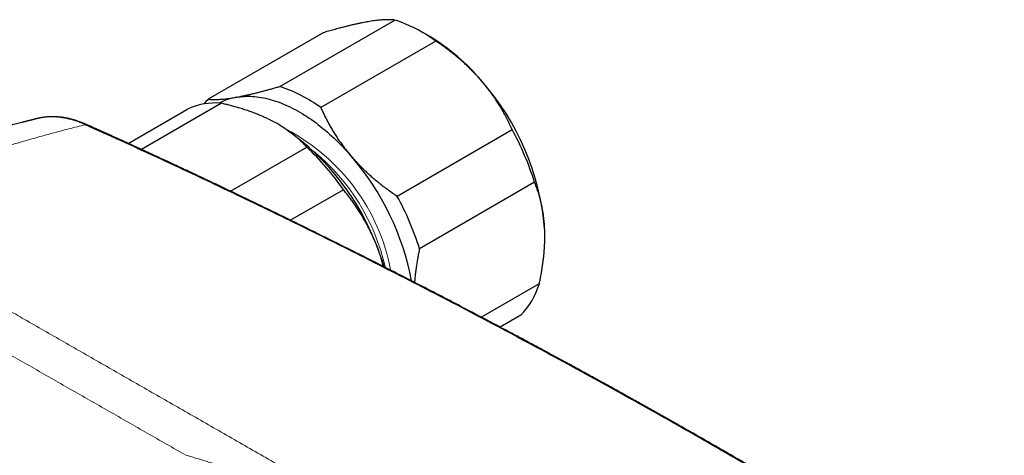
# Model space of a CAD drawing. Header units: millimetres. Extents: x 8 to 974, y 12 to 621.
# Tile 47 of 56: x 815 to 906, y 306 to 346. Entities that reach past the tile are written whole.
import ezdxf

# ---------------------------------------------------------------- set-up
doc = ezdxf.new("R2010")
doc.units = ezdxf.units.MM

msp = doc.modelspace()

# ---------------------------------------------------------------- linework, layer by layer
at = {"color": 7, "linetype": 'Continuous', "lineweight": 30}
for p, q in [((838.849, 339.858), (849.455, 345.981)), ((852.676, 344.447), (851.969, 344.856)), ((842.866, 344.807), (832.259, 338.684)), ((853.237, 344.041), (842.63, 337.918)), ((824.874, 334.613), (830.303, 337.747)), ((833.474, 338.309), (826.1, 334.051)), ((816.602, 336.917), (816.56, 336.907)), ((816.602, 336.92), (816.592, 336.918)), ((838.698, 336.378), (838.682, 336.388)), ((849.658, 329.761), (860.265, 335.884)), ((834.302, 330.21), (841.336, 334.271)), ((844.716, 330.345), (839.842, 327.531)), ((862.338, 331.027), (851.732, 324.904)), ((863.281, 326.058), (863.281, 326.077)), ((857.418, 318.601), (862.777, 321.695)), ((861.069, 318.777), (859.163, 317.678))]:
    msp.add_line(p, q, dxfattribs=at)
at = {"color": 7, "linetype": 'Continuous', "lineweight": 30, "flags": 128}
msp.add_lwpolyline([(834.847, 338.863), (835.027, 338.892), (835.209, 338.915), (835.393, 338.933), (835.58, 338.946), (835.769, 338.953), (835.959, 338.954), (836.152, 338.95), (836.346, 338.94), (836.542, 338.925), (836.74, 338.904), (836.939, 338.878), (837.14, 338.846), (837.342, 338.808), (837.546, 338.766), (837.75, 338.717), (837.956, 338.663), (838.164, 338.604), (838.372, 338.539), (838.581, 338.469), (838.791, 338.394), (839.001, 338.313), (839.213, 338.227), (839.424, 338.136), (839.637, 338.04), (839.85, 337.938), (840.063, 337.831), (840.276, 337.719), (840.49, 337.602), (840.703, 337.48), (840.917, 337.353), (841.13, 337.221), (841.344, 337.085), (841.557, 336.943), (841.769, 336.797), (841.981, 336.646), (842.193, 336.491), (842.404, 336.33), (842.614, 336.166), (842.824, 335.997), (843.033, 335.824), (843.24, 335.646), (843.447, 335.464), (843.652, 335.278), (843.857, 335.088), (844.059, 334.894), (844.261, 334.696), (844.461, 334.494), (844.66, 334.289), (844.857, 334.08), (845.052, 333.867), (845.245, 333.651), (845.437, 333.431)], dxfattribs=at)
at = {"color": 7, "linetype": 'Continuous', "lineweight": 30}
for centre, radius, start, end in [((845.111, 332.855), 13.826, 54.00691, 71.68909), ((842.943, 328.188), 18.95, 40.00657, 59.09382), ((839.728, 324.761), 23.622, 4.87518, 41.36072), ((834.505, 326.732), 13.826, 54.00691, 71.68909), ((836.391, 334.502), 5.879, 134.64951, 140.48995), ((835.741, 333.733), 5.207, 99.88222, 118.22667), ((832.915, 332.233), 6.102, 84.74537, 115.34595), ((826.477, 317.184), 22.754, 21.98821, 57.5132), ((837.142, 323.141), 26.401, 17.37784, 28.85806), ((824.224, 316.122), 24.944, 34.76292, 46.68263), ((826.821, 317.311), 24.625, 10.82376, 40.89057), ((826.535, 317.018), 26.401, 17.37784, 28.85806), ((848.561, 326.073), 14.72, 0.01693, 2.71018), ((825.757, 316.374), 23.73, 16.78809, 23.15227), ((856.05, 323.674), 7.011, 315.70142, 343.60359)]:
    msp.add_arc(centre, radius, start, end, dxfattribs=at)
at = {"color": 8, "linetype": 'Continuous', "lineweight": 0}
for centre, radius, start, end in [((821, 336.079), 0.263, 66.80272, 104.33127), ((830.838, 319.468), 18.558, 10.73778, 62.19763), ((829.566, 318.832), 19.511, 12.84475, 50.58745)]:
    msp.add_arc(centre, radius, start, end, dxfattribs=at)
at = {"color": 7, "linetype": 'Continuous', "lineweight": 30}
for points, knots in [([(846.868, 345.802), (846.829, 345.795), (846.702, 345.772), (846.479, 345.729), (846.195, 345.672), (845.902, 345.608), (845.599, 345.54), (845.288, 345.466), (844.97, 345.387), (844.647, 345.305), (844.274, 345.206), (843.847, 345.089), (843.362, 344.952), (843.031, 344.855), (842.866, 344.807)], [0, 0, 0, 0, 0.034084, 0.113224, 0.192398, 0.271574, 0.350716, 0.430549, 0.510382, 0.588811, 0.667242, 0.778147, 0.889086, 1, 1, 1, 1]), ([(849.455, 345.981), (849.386, 345.987), (849.248, 346), (849.02, 346.009), (848.796, 346.011), (848.579, 346.005), (848.373, 345.994), (848.158, 345.978), (847.929, 345.957), (847.685, 345.928), (847.424, 345.893), (847.153, 345.852), (846.963, 345.819), (846.868, 345.802)], [0, 0, 0, 0, 0.1093718, 0.2187673, 0.3281312, 0.4106709, 0.4932098, 0.5748319, 0.6564534, 0.7423194, 0.8282291, 0.9141367, 1, 1, 1, 1]), ([(857.458, 340.371), (857.42, 340.414), (857.287, 340.568), (857.053, 340.827), (856.751, 341.146), (856.439, 341.46), (856.118, 341.769), (855.788, 342.071), (855.448, 342.369), (855.099, 342.663), (854.74, 342.951), (854.374, 343.233), (854.001, 343.509), (853.622, 343.779), (853.365, 343.954), (853.237, 344.041)], [0, 0, 0, 0, 0.0314246, 0.1107045, 0.1900022, 0.269283, 0.3491784, 0.4290908, 0.5089881, 0.5905829, 0.6721931, 0.7537904, 0.8358553, 0.9179326, 1, 1, 1, 1]), ([(860.265, 335.884), (860.188, 336.055), (860.034, 336.396), (859.783, 336.905), (859.537, 337.369), (859.3, 337.788), (859.076, 338.161), (858.843, 338.53), (858.595, 338.9), (858.332, 339.271), (858.053, 339.644), (857.763, 340.011), (857.559, 340.251), (857.458, 340.371)], [0, 0, 0, 0, 0.109372, 0.218767, 0.328131, 0.410671, 0.49321, 0.574832, 0.656453, 0.742319, 0.828229, 0.914137, 1, 1, 1, 1]), ([(834.847, 338.863), (834.885, 338.87), (835.013, 338.892), (835.236, 338.935), (835.519, 338.993), (835.813, 339.056), (836.116, 339.125), (836.427, 339.199), (836.749, 339.279), (837.08, 339.363), (837.42, 339.453), (837.767, 339.548), (838.122, 339.647), (838.482, 339.75), (838.726, 339.822), (838.849, 339.858)], [0, 0, 0, 0, 0.034083, 0.113155, 0.192244, 0.271316, 0.350997, 0.430695, 0.510379, 0.591744, 0.673124, 0.754492, 0.836323, 0.918166, 1, 1, 1, 1]), ([(832.259, 338.684), (832.311, 338.679), (832.414, 338.669), (832.58, 338.66), (832.755, 338.655), (832.94, 338.655), (833.136, 338.66), (833.344, 338.67), (833.563, 338.687), (833.796, 338.709), (834.04, 338.738), (834.297, 338.773), (834.565, 338.814), (834.753, 338.846), (834.847, 338.863)], [0, 0, 0, 0, 0.0819772, 0.1639643, 0.2459391, 0.32836, 0.4107942, 0.4932125, 0.577312, 0.6614293, 0.7455265, 0.8303443, 0.9151831, 1, 1, 1, 1]), ([(838.112, 336.698), (838.067, 336.721), (837.915, 336.799), (837.65, 336.926), (837.315, 337.079), (836.946, 337.236), (836.54, 337.396), (836.097, 337.559), (835.644, 337.713), (835.181, 337.858), (834.733, 337.989), (834.302, 338.105), (833.891, 338.21), (833.613, 338.276), (833.474, 338.309)], [0, 0, 0, 0, 0.034084, 0.113156, 0.192245, 0.271318, 0.367892, 0.464542, 0.561228, 0.657899, 0.75449, 0.836322, 0.918166, 1, 1, 1, 1]), ([(842.63, 337.918), (842.686, 337.794), (842.797, 337.545), (842.974, 337.175), (843.161, 336.805), (843.357, 336.437), (843.562, 336.071), (843.779, 335.705), (844.008, 335.34), (844.248, 334.977), (844.5, 334.617), (844.763, 334.261), (845.038, 333.908), (845.265, 333.633), (845.4, 333.475), (845.437, 333.431)], [0, 0, 0, 0, 0.079493, 0.158995, 0.238486, 0.318381, 0.398288, 0.47818, 0.559585, 0.641006, 0.722409, 0.804459, 0.886527, 0.968575, 1, 1, 1, 1]), ([(816.559, 336.912), (816.553, 336.911), (816.513, 336.901), (816.442, 336.883), (816.348, 336.86), (816.264, 336.839), (816.19, 336.82), (816.123, 336.803), (816.059, 336.787), (815.993, 336.771), (815.922, 336.752), (815.842, 336.732), (815.757, 336.711), (815.671, 336.689), (815.592, 336.669), (815.523, 336.651), (815.463, 336.636), (815.407, 336.621), (815.352, 336.607), (815.292, 336.592), (815.227, 336.575), (815.156, 336.557), (815.025, 336.523), (814.832, 336.473), (814.579, 336.407), (814.323, 336.339), (814.126, 336.287), (813.987, 336.25), (813.907, 336.229), (813.829, 336.208), (813.756, 336.189), (813.696, 336.172), (813.648, 336.159), (813.613, 336.15), (813.584, 336.142), (813.555, 336.134), (813.513, 336.123), (813.456, 336.108), (813.38, 336.087), (813.294, 336.064), (813.199, 336.038), (813.101, 336.011), (813, 335.984), (812.901, 335.957), (812.805, 335.93), (812.695, 335.901), (812.575, 335.867), (812.443, 335.831), (812.318, 335.796), (812.209, 335.766), (812.117, 335.74), (812.044, 335.72), (811.978, 335.701), (811.908, 335.682), (811.825, 335.659), (811.723, 335.63), (811.61, 335.598), (811.398, 335.538), (811.144, 335.465), (810.852, 335.382), (810.616, 335.313), (810.438, 335.262), (810.321, 335.228), (810.268, 335.212), (810.224, 335.2), (810.191, 335.19), (810.16, 335.181), (810.122, 335.17), (810.071, 335.155), (810.006, 335.136), (809.926, 335.112), (809.83, 335.084), (809.723, 335.052), (809.612, 335.019), (809.349, 334.941), (809.095, 334.865), (808.851, 334.792), (808.772, 334.768), (808.701, 334.746), (808.64, 334.728), (808.591, 334.713), (808.55, 334.7), (808.511, 334.688), (808.467, 334.675), (808.416, 334.66), (808.357, 334.642), (808.292, 334.622), (808.109, 334.566), (807.887, 334.497), (807.628, 334.417), (807.448, 334.361), (807.278, 334.308), (807.144, 334.266), (807.046, 334.235), (806.982, 334.215), (806.927, 334.198), (806.881, 334.183), (806.841, 334.17), (806.792, 334.155), (806.727, 334.134), (806.641, 334.107), (806.544, 334.076), (806.439, 334.043), (806.328, 334.007), (806.209, 333.969), (806.082, 333.929), (805.95, 333.886), (805.832, 333.848), (805.73, 333.815), (805.647, 333.788), (805.562, 333.76), (805.482, 333.734), (805.41, 333.711), (805.351, 333.691), (805.306, 333.677), (805.273, 333.666), (805.245, 333.657), (805.216, 333.647), (805.176, 333.634), (805.123, 333.617), (805.055, 333.594), (804.975, 333.568), (804.887, 333.539), (804.795, 333.508), (804.703, 333.478), (804.594, 333.442), (804.469, 333.4), (804.328, 333.353), (804.195, 333.309), (804.072, 333.267), (803.96, 333.23), (803.854, 333.194), (803.748, 333.158), (803.637, 333.12), (803.516, 333.079), (803.392, 333.037), (803.266, 332.994), (803.141, 332.951), (803.01, 332.906), (802.877, 332.86), (802.756, 332.819), (802.65, 332.782), (802.558, 332.75), (802.466, 332.718), (802.376, 332.687), (802.292, 332.657), (802.224, 332.634), (802.173, 332.616), (802.135, 332.602), (802.103, 332.591), (802.077, 332.582), (802.05, 332.573), (802.02, 332.562), (801.982, 332.549), (801.936, 332.533), (801.881, 332.513), (801.819, 332.491), (801.708, 332.452), (801.553, 332.398), (801.361, 332.329), (801.2, 332.272), (801.069, 332.225), (800.967, 332.188), (800.871, 332.154), (800.786, 332.123), (800.719, 332.099), (800.669, 332.081), (800.633, 332.068), (800.603, 332.057), (800.577, 332.048), (800.553, 332.039), (800.524, 332.028), (800.486, 332.015), (800.437, 331.997), (800.379, 331.976), (800.313, 331.952), (800.176, 331.902), (799.979, 331.83), (799.721, 331.735), (799.522, 331.661), (799.374, 331.607), (799.278, 331.571), (799.183, 331.536), (799.092, 331.502), (799.008, 331.47), (798.933, 331.442), (798.868, 331.418), (798.807, 331.395), (798.737, 331.369), (798.653, 331.337), (798.552, 331.299), (798.439, 331.257), (798.317, 331.21), (798.186, 331.16), (798.045, 331.107), (797.919, 331.059), (797.814, 331.019), (797.738, 330.99), (797.674, 330.965), (797.622, 330.945), (797.573, 330.926), (797.519, 330.905), (797.45, 330.879), (797.367, 330.847), (797.27, 330.809), (797.164, 330.768), (797.056, 330.726), (796.947, 330.684), (796.837, 330.641), (796.72, 330.595), (796.597, 330.547), (796.473, 330.498), (796.357, 330.452), (796.25, 330.411), (796.154, 330.372), (796.063, 330.337), (795.978, 330.303), (795.89, 330.268), (795.796, 330.23), (795.692, 330.189), (795.565, 330.138), (795.416, 330.078), (795.244, 330.009), (795.096, 329.95), (794.975, 329.901), (794.886, 329.864), (794.801, 329.83), (794.725, 329.799), (794.663, 329.774), (794.615, 329.754), (794.578, 329.739), (794.548, 329.727), (794.518, 329.715), (794.484, 329.701), (794.439, 329.682), (794.384, 329.66), (794.32, 329.634), (794.249, 329.605), (794.176, 329.575), (794.063, 329.528), (793.914, 329.467), (793.732, 329.391), (793.58, 329.328), (793.459, 329.278), (793.369, 329.24), (793.29, 329.207), (793.228, 329.181), (793.181, 329.162), (793.147, 329.148), (793.119, 329.136), (793.095, 329.126), (793.07, 329.115), (793.036, 329.101), (792.988, 329.081), (792.924, 329.054), (792.849, 329.022), (792.75, 328.981), (792.634, 328.931), (792.523, 328.884), (792.458, 328.857), (792.436, 328.848)], [0, 0, 0, 0, 0.000724, 0.004899, 0.008695, 0.012112, 0.015148, 0.017803, 0.020296, 0.022888, 0.02579, 0.029004, 0.03253, 0.03612, 0.039352, 0.042095, 0.044503, 0.046602, 0.048787, 0.051193, 0.053821, 0.056671, 0.059741, 0.069779, 0.080027, 0.090452, 0.100837, 0.104085, 0.107325, 0.110557, 0.113602, 0.116129, 0.117966, 0.11937, 0.120368, 0.121499, 0.122977, 0.125437, 0.128493, 0.132144, 0.135908, 0.140057, 0.144167, 0.148183, 0.152104, 0.15593, 0.161492, 0.16684, 0.171975, 0.176782, 0.180146, 0.183142, 0.185768, 0.18817, 0.191708, 0.195861, 0.200619, 0.205626, 0.221785, 0.231631, 0.241305, 0.250769, 0.253405, 0.255606, 0.25737, 0.258699, 0.259664, 0.261229, 0.263307, 0.265898, 0.269244, 0.273178, 0.277663, 0.282271, 0.286878, 0.309902, 0.313509, 0.316828, 0.319728, 0.322208, 0.324269, 0.325778, 0.327286, 0.329088, 0.331184, 0.333574, 0.336257, 0.339224, 0.356079, 0.363655, 0.371179, 0.378223, 0.384732, 0.387636, 0.390329, 0.39262, 0.394504, 0.396001, 0.39756, 0.400504, 0.404052, 0.408205, 0.412424, 0.417058, 0.421978, 0.42718, 0.432666, 0.438434, 0.441787, 0.44523, 0.448761, 0.45225, 0.455237, 0.457684, 0.459494, 0.460824, 0.461784, 0.462959, 0.464435, 0.466753, 0.46956, 0.472857, 0.476633, 0.480512, 0.484295, 0.487981, 0.494076, 0.499887, 0.505414, 0.510581, 0.515231, 0.519362, 0.523778, 0.528356, 0.533283, 0.538824, 0.543703, 0.548972, 0.554435, 0.560001, 0.56567, 0.569437, 0.573249, 0.577105, 0.580992, 0.584538, 0.587567, 0.589411, 0.590992, 0.592311, 0.593367, 0.594297, 0.59558, 0.597151, 0.599072, 0.601343, 0.603965, 0.606848, 0.615249, 0.623287, 0.630962, 0.635393, 0.639694, 0.64377, 0.647348, 0.650409, 0.652132, 0.653635, 0.654915, 0.655974, 0.656841, 0.657939, 0.659552, 0.661602, 0.664087, 0.666918, 0.669793, 0.681278, 0.691778, 0.702192, 0.706285, 0.710336, 0.714345, 0.718258, 0.721812, 0.72492, 0.727648, 0.730045, 0.732608, 0.73638, 0.740653, 0.745399, 0.750542, 0.756075, 0.762001, 0.768313, 0.772005, 0.775204, 0.777907, 0.780116, 0.781831, 0.784097, 0.786971, 0.790456, 0.794685, 0.799228, 0.803801, 0.808404, 0.813038, 0.817701, 0.823236, 0.82859, 0.833498, 0.837959, 0.84205, 0.845793, 0.849396, 0.852948, 0.856897, 0.861311, 0.866188, 0.87304, 0.880324, 0.888041, 0.891829, 0.895713, 0.899423, 0.902646, 0.905382, 0.90729, 0.908859, 0.910091, 0.91112, 0.912571, 0.914521, 0.916816, 0.919555, 0.922684, 0.925836, 0.928938, 0.937066, 0.944834, 0.952243, 0.95644, 0.960335, 0.96373, 0.966623, 0.968274, 0.969702, 0.970908, 0.97189, 0.972798, 0.974113, 0.976233, 0.97897, 0.982309, 0.985754, 0.99169, 0.997204, 1, 1, 1, 1]), ([(816.761, 336.955), (816.752, 336.953), (816.699, 336.943), (816.646, 336.93), (816.602, 336.92)], [0, 0, 0, 0, 0.158308, 1, 1, 1, 1]), ([(821.103, 336.32), (821.029, 336.353), (820.886, 336.416), (820.68, 336.499), (820.489, 336.572), (820.315, 336.634), (820.156, 336.687), (820.019, 336.73), (819.901, 336.766), (819.802, 336.794), (819.714, 336.818), (819.638, 336.838), (819.572, 336.854), (819.514, 336.868), (819.454, 336.882), (819.388, 336.897), (819.316, 336.913), (819.243, 336.928), (819.163, 336.944), (819.078, 336.959), (818.99, 336.974), (818.904, 336.988), (818.816, 337.001), (818.727, 337.013), (818.638, 337.024), (818.551, 337.033), (818.468, 337.041), (818.385, 337.048), (818.297, 337.054), (818.205, 337.06), (818.107, 337.064), (818.008, 337.066), (817.911, 337.067), (817.822, 337.067), (817.752, 337.066), (817.695, 337.064), (817.647, 337.062), (817.597, 337.06), (817.546, 337.057), (817.492, 337.054), (817.434, 337.049), (817.368, 337.044), (817.29, 337.036), (817.201, 337.026), (817.1, 337.014), (816.988, 336.997), (816.877, 336.978), (816.803, 336.963), (816.77, 336.957)], [0, 0, 0, 0, 0.048583, 0.093775, 0.135594, 0.174055, 0.209169, 0.240945, 0.265529, 0.287667, 0.307362, 0.324615, 0.339426, 0.351907, 0.363478, 0.380668, 0.396693, 0.412065, 0.430093, 0.451372, 0.470373, 0.490812, 0.511139, 0.53127, 0.551209, 0.571461, 0.58981, 0.608534, 0.62896, 0.650907, 0.672607, 0.697293, 0.720912, 0.742199, 0.760786, 0.771992, 0.783699, 0.795927, 0.808679, 0.821953, 0.83589, 0.852141, 0.871186, 0.893029, 0.917674, 0.945125, 0.975386, 1, 1, 1, 1]), ([(841.336, 334.271), (841.285, 334.326), (841.183, 334.437), (841.005, 334.619), (840.802, 334.818), (840.571, 335.031), (840.328, 335.242), (840.073, 335.45), (839.806, 335.654), (839.527, 335.855), (839.234, 336.051), (838.929, 336.243), (838.639, 336.414), (838.366, 336.566), (838.197, 336.654), (838.112, 336.698)], [0, 0, 0, 0, 0.061449, 0.122897, 0.205088, 0.28729, 0.369479, 0.452729, 0.535995, 0.619242, 0.703694, 0.788166, 0.872616, 0.936308, 1, 1, 1, 1]), ([(938.716, 268.338), (937.587, 269.137), (935.329, 270.735), (931.935, 273.102), (928.538, 275.447), (925.135, 277.769), (921.728, 280.066), (918.382, 282.297), (915.096, 284.462), (911.872, 286.563), (908.645, 288.642), (905.414, 290.7), (902.179, 292.737), (898.942, 294.752), (895.701, 296.746), (892.457, 298.718), (889.21, 300.669), (885.98, 302.586), (882.766, 304.47), (879.569, 306.323), (876.37, 308.153), (873.148, 309.974), (869.905, 311.784), (866.641, 313.583), (863.374, 315.36), (860.105, 317.114), (856.853, 318.837), (853.619, 320.526), (850.403, 322.185), (847.185, 323.821), (843.944, 325.447), (840.68, 327.062), (837.392, 328.665), (834.103, 330.245), (830.812, 331.802), (827.521, 333.336), (824.228, 334.849), (822.033, 335.838), (820.935, 336.333)], [0, 0, 0, 0, 0.0292677, 0.0585355, 0.0878036, 0.1170719, 0.1463404, 0.1756091, 0.2032055, 0.230802, 0.2583986, 0.2859954, 0.3135923, 0.3411894, 0.3687865, 0.3963837, 0.423981, 0.4515783, 0.4786829, 0.5057876, 0.5328922, 0.5599969, 0.5875944, 0.6151918, 0.6427893, 0.6703867, 0.697984, 0.7250885, 0.7521929, 0.7792972, 0.8064015, 0.8340588, 0.8617159, 0.889373, 0.9170299, 0.9446868, 0.9723434, 1, 1, 1, 1]), ([(938.903, 268.315), (938.761, 268.416), (938.48, 268.615), (938.066, 268.908), (937.664, 269.193), (937.274, 269.468), (936.897, 269.734), (936.532, 269.991), (936.168, 270.247), (935.807, 270.501), (935.449, 270.753), (935.105, 270.993), (934.777, 271.223), (934.415, 271.477), (934.015, 271.756), (933.572, 272.065), (933.132, 272.372), (932.694, 272.676), (932.258, 272.979), (931.662, 273.393), (930.907, 273.915), (929.998, 274.542), (929.101, 275.159), (928.218, 275.765), (926.994, 276.602), (925.423, 277.67), (923.502, 278.969), (921.579, 280.26), (919.38, 281.727), (916.904, 283.366), (914.15, 285.171), (911.393, 286.961), (908.634, 288.735), (905.873, 290.494), (903.109, 292.237), (900.342, 293.964), (897.573, 295.676), (894.802, 297.372), (892.046, 299.042), (889.303, 300.687), (886.576, 302.307), (883.846, 303.911), (881.1, 305.509), (878.338, 307.099), (876.303, 308.258), (875.013, 308.989), (874.466, 309.297), (873.92, 309.605), (873.374, 309.913), (872.828, 310.219), (872.281, 310.526), (871.729, 310.834), (871.146, 311.159), (870.529, 311.502), (869.876, 311.865), (869.21, 312.234), (868.616, 312.561), (868.102, 312.845), (867.674, 313.08), (867.253, 313.311), (866.841, 313.537), (866.447, 313.752), (866.071, 313.958), (865.711, 314.154), (865.42, 314.313), (865.197, 314.434), (865.045, 314.517), (864.904, 314.594), (864.776, 314.663), (864.667, 314.722), (864.575, 314.772), (864.499, 314.814), (864.431, 314.85), (864.37, 314.883), (864.31, 314.916), (864.239, 314.955), (864.153, 315.001), (864.051, 315.056), (863.938, 315.118), (863.81, 315.187), (863.668, 315.264), (863.512, 315.348), (863.344, 315.439), (863.162, 315.537), (862.97, 315.641), (862.772, 315.748), (862.573, 315.855), (862.235, 316.036), (861.763, 316.29), (861.179, 316.603), (860.625, 316.899), (860.102, 317.178), (859.587, 317.453), (858.947, 317.792), (858.184, 318.197), (857.298, 318.665), (856.421, 319.126), (855.156, 319.789), (853.499, 320.652), (851.447, 321.712), (849.146, 322.89), (846.595, 324.183), (843.794, 325.586), (840.992, 326.972), (838.189, 328.342), (836.155, 329.324), (834.891, 329.929), (834.397, 330.165), (833.903, 330.4), (833.41, 330.635), (832.921, 330.867), (832.438, 331.096), (831.962, 331.321), (831.492, 331.543), (831.028, 331.761), (830.665, 331.932), (830.398, 332.057), (830.225, 332.138), (830.053, 332.218), (829.883, 332.298), (829.711, 332.378), (829.525, 332.465), (829.321, 332.561), (829.095, 332.666), (828.854, 332.778), (828.596, 332.898), (828.324, 333.025), (828.035, 333.158), (827.74, 333.295), (827.439, 333.434), (827.133, 333.576), (826.813, 333.723), (826.481, 333.876), (826.135, 334.035), (825.776, 334.2), (825.404, 334.371), (825.018, 334.547), (824.62, 334.729), (824.208, 334.917), (823.783, 335.11), (823.353, 335.305), (822.919, 335.502), (822.482, 335.7), (822.033, 335.902), (821.572, 336.11), (821.261, 336.249), (821.103, 336.32)], [0, 0, 0, 0, 0.003689, 0.007271, 0.010744, 0.01411, 0.017368, 0.020519, 0.023561, 0.026783, 0.029874, 0.032835, 0.035666, 0.038366, 0.042211, 0.046025, 0.049819, 0.053594, 0.057348, 0.061083, 0.069019, 0.076852, 0.084569, 0.092169, 0.099652, 0.116162, 0.132669, 0.149175, 0.165682, 0.189263, 0.212844, 0.236425, 0.260006, 0.283587, 0.307168, 0.330749, 0.35433, 0.377911, 0.401493, 0.424653, 0.447813, 0.470973, 0.494133, 0.517663, 0.541193, 0.545815, 0.550437, 0.555059, 0.559681, 0.564303, 0.568925, 0.57357, 0.578301, 0.583707, 0.589227, 0.594862, 0.60061, 0.604279, 0.607912, 0.611468, 0.614947, 0.618348, 0.621452, 0.624489, 0.627459, 0.628834, 0.630134, 0.631323, 0.632401, 0.633369, 0.63409, 0.634735, 0.635303, 0.635794, 0.636279, 0.636839, 0.637594, 0.638452, 0.639414, 0.640479, 0.641685, 0.643001, 0.644427, 0.645962, 0.647607, 0.649296, 0.650976, 0.652647, 0.657842, 0.662948, 0.667434, 0.67185, 0.676197, 0.680476, 0.688038, 0.695517, 0.702913, 0.710225, 0.727519, 0.744812, 0.762105, 0.785687, 0.809268, 0.83285, 0.856432, 0.880013, 0.884164, 0.888314, 0.892465, 0.896615, 0.900752, 0.90481, 0.908781, 0.912767, 0.916662, 0.920465, 0.921933, 0.923388, 0.924829, 0.926255, 0.927674, 0.929174, 0.930938, 0.932834, 0.934862, 0.937022, 0.939315, 0.941739, 0.944296, 0.946756, 0.949327, 0.952009, 0.954802, 0.957706, 0.960722, 0.963848, 0.967086, 0.970434, 0.973894, 0.977465, 0.981147, 0.98472, 0.988392, 0.992162, 0.996032, 1, 1, 1, 1]), ([(845.437, 333.431), (845.536, 333.318), (845.733, 333.093), (846.042, 332.762), (846.36, 332.436), (846.689, 332.116), (847.027, 331.802), (847.376, 331.493), (847.736, 331.189), (848.106, 330.889), (848.484, 330.597), (848.869, 330.311), (849.26, 330.031), (849.525, 329.851), (849.658, 329.761)], [0, 0, 0, 0, 0.08174, 0.163499, 0.24524, 0.327661, 0.410101, 0.492524, 0.576835, 0.661164, 0.745478, 0.830313, 0.915162, 1, 1, 1, 1]), ([(847.576, 325.704), (847.553, 325.758), (847.471, 325.948), (847.325, 326.27), (847.133, 326.668), (846.931, 327.06), (846.72, 327.447), (846.5, 327.828), (846.27, 328.204), (846.031, 328.576), (845.782, 328.944), (845.526, 329.304), (845.263, 329.658), (844.993, 330.006), (844.808, 330.232), (844.716, 330.345)], [0, 0, 0, 0, 0.031425, 0.110704, 0.190002, 0.269283, 0.349178, 0.429091, 0.508988, 0.590583, 0.672193, 0.75379, 0.835855, 0.917933, 1, 1, 1, 1]), ([(863.265, 326.769), (863.262, 326.823), (863.253, 327.002), (863.231, 327.303), (863.195, 327.669), (863.15, 328.029), (863.095, 328.383), (863.031, 328.732), (862.959, 329.073), (862.878, 329.404), (862.779, 329.773), (862.655, 330.175), (862.505, 330.609), (862.394, 330.887), (862.338, 331.027)], [0, 0, 0, 0, 0.034084, 0.113224, 0.192398, 0.271574, 0.350716, 0.430549, 0.510382, 0.588811, 0.667242, 0.778147, 0.889086, 1, 1, 1, 1]), ([(862.777, 321.695), (862.806, 321.839), (862.866, 322.126), (862.946, 322.555), (863.018, 322.984), (863.083, 323.411), (863.14, 323.836), (863.188, 324.262), (863.226, 324.687), (863.255, 325.111), (863.274, 325.532), (863.282, 325.95), (863.28, 326.363), (863.27, 326.634), (863.265, 326.769)], [0, 0, 0, 0, 0.081977, 0.163964, 0.245939, 0.32836, 0.410794, 0.493213, 0.577312, 0.661429, 0.745527, 0.830344, 0.915183, 1, 1, 1, 1]), ([(848.422, 323.254), (848.404, 323.322), (848.345, 323.543), (848.233, 323.914), (848.087, 324.368), (847.929, 324.818), (847.759, 325.265), (847.637, 325.558), (847.576, 325.704)], [0, 0, 0, 0, 0.080498, 0.263484, 0.446426, 0.630936, 0.815492, 1, 1, 1, 1]), ([(851.732, 324.904), (851.702, 324.76), (851.643, 324.473), (851.563, 324.043), (851.49, 323.615), (851.425, 323.188), (851.368, 322.762), (851.321, 322.337), (851.29, 322.015), (851.278, 321.836), (851.276, 321.798)], [0, 0, 0, 0, 0.136664, 0.273344, 0.410003, 0.547406, 0.684832, 0.822231, 0.962432, 1, 1, 1, 1])]:
    msp.add_open_spline(points, degree=3, knots=knots, dxfattribs=at)
at = {"color": 8, "linetype": 'Continuous', "lineweight": 0}
for points, knots in [([(820.935, 336.333), (820.799, 336.392), (820.527, 336.509), (820.123, 336.657), (819.723, 336.782), (819.329, 336.884), (818.94, 336.963), (818.558, 337.019), (818.183, 337.053), (817.816, 337.063), (817.456, 337.051), (817.105, 337.016), (816.82, 336.971), (816.656, 336.931), (816.602, 336.917)], [0, 0, 0, 0, 0.087713, 0.175165, 0.262412, 0.349498, 0.436465, 0.523349, 0.610179, 0.696983, 0.783785, 0.870606, 0.957464, 1, 1, 1, 1]), ([(820.935, 336.333), (820.424, 336.204), (819.404, 335.948), (817.883, 335.544), (816.371, 335.127), (814.868, 334.697), (813.383, 334.256), (811.917, 333.804), (810.468, 333.343), (809.029, 332.869), (807.508, 332.351), (805.908, 331.788), (804.23, 331.176), (802.565, 330.546), (800.913, 329.9), (799.273, 329.239), (798.187, 328.783), (797.646, 328.555)], [0, 0, 0, 0, 0.064074, 0.127964, 0.191672, 0.255197, 0.31854, 0.380576, 0.442437, 0.504123, 0.565637, 0.63864, 0.711399, 0.783914, 0.856186, 0.928214, 1, 1, 1, 1]), ([(797.646, 328.555), (798.186, 328.243), (799.268, 327.619), (800.902, 326.677), (802.545, 325.732), (804.196, 324.782), (805.854, 323.829), (807.489, 322.889), (809.1, 321.964), (810.691, 321.051), (812.293, 320.132), (813.908, 319.206), (815.593, 318.24), (817.35, 317.233), (819.18, 316.185), (821.019, 315.131), (822.868, 314.072), (824.727, 313.007), (826.596, 311.936), (828.476, 310.859), (830.367, 309.775), (832.269, 308.685), (834.181, 307.588), (836.104, 306.485), (838.037, 305.375), (839.98, 304.259), (841.933, 303.137), (843.896, 302.007), (845.901, 300.854), (847.946, 299.675), (850.034, 298.472), (852.13, 297.262), (854.235, 296.046), (856.348, 294.824), (858.44, 293.613), (860.508, 292.415), (862.553, 291.23), (864.607, 290.04), (866.669, 288.843), (868.74, 287.641), (870.82, 286.434), (872.907, 285.221), (875.037, 283.984), (877.208, 282.723), (879.422, 281.436), (881.643, 280.145), (883.872, 278.85), (886.108, 277.55), (888.247, 276.308), (890.287, 275.123), (892.226, 273.996), (894.171, 272.867), (896.121, 271.735), (898.075, 270.602), (900.033, 269.466), (902.064, 268.289), (904.171, 267.069), (906.355, 265.804), (908.55, 264.534), (910.755, 263.259), (912.233, 262.405), (912.973, 261.978)], [0, 0, 0, 0, 0.016498, 0.032971, 0.049417, 0.065836, 0.082225, 0.098585, 0.113981, 0.129387, 0.144876, 0.160356, 0.175827, 0.193083, 0.210327, 0.227558, 0.244775, 0.261981, 0.27919, 0.296405, 0.313625, 0.33085, 0.34808, 0.365316, 0.382557, 0.399802, 0.417053, 0.434309, 0.451568, 0.469655, 0.487745, 0.505828, 0.52389, 0.541954, 0.560021, 0.577268, 0.594516, 0.611766, 0.629017, 0.646269, 0.663522, 0.680776, 0.698031, 0.716108, 0.734187, 0.752261, 0.770303, 0.788351, 0.806404, 0.821882, 0.837363, 0.852846, 0.868331, 0.883765, 0.89918, 0.914623, 0.93164, 0.948687, 0.965764, 0.982869, 1, 1, 1, 1]), ([(795.181, 325.903), (795.754, 325.574), (796.9, 324.916), (798.636, 323.92), (800.383, 322.919), (802.143, 321.911), (803.916, 320.897), (805.667, 319.895), (807.395, 318.907), (809.099, 317.932), (810.815, 316.952), (812.54, 315.966), (814.276, 314.974), (816.022, 313.977), (817.778, 312.973), (819.544, 311.964), (821.32, 310.949), (823.095, 309.935), (824.868, 308.921), (826.64, 307.907), (828.42, 306.889), (829.615, 306.205), (830.212, 305.863)], [0, 0, 0, 0, 0.052232, 0.104471, 0.156715, 0.208965, 0.26122, 0.31348, 0.362757, 0.412038, 0.461322, 0.510608, 0.559896, 0.609187, 0.658478, 0.707771, 0.757064, 0.806357, 0.854769, 0.903181, 0.951591, 1, 1, 1, 1]), ([(830.212, 305.863), (830.356, 305.823), (830.649, 305.741), (831.099, 305.61), (831.567, 305.471), (832.052, 305.323), (832.554, 305.166), (833.074, 304.999), (833.585, 304.83), (834.086, 304.662), (834.445, 304.538), (834.683, 304.455), (834.795, 304.416), (834.908, 304.376), (835.021, 304.336), (835.135, 304.296), (835.246, 304.256), (835.519, 304.159), (835.958, 304), (836.597, 303.764), (837.274, 303.508), (837.989, 303.231), (838.714, 302.944), (839.395, 302.668), (840.033, 302.405), (840.625, 302.157), (841.219, 301.903), (841.861, 301.624), (842.544, 301.322), (843.264, 300.997), (843.968, 300.672), (844.488, 300.428), (844.83, 300.265), (844.999, 300.184), (845.167, 300.103), (845.334, 300.022), (845.5, 299.942), (845.673, 299.857), (845.963, 299.714), (846.367, 299.514), (846.931, 299.229), (847.543, 298.915), (848.199, 298.57), (848.839, 298.227), (849.464, 297.886), (850.073, 297.545), (850.688, 297.195), (851.315, 296.828), (851.964, 296.44), (852.62, 296.039), (853.285, 295.623), (853.868, 295.251), (854.371, 294.924), (854.688, 294.716), (854.902, 294.574), (855.013, 294.501), (855.124, 294.426), (855.235, 294.352), (855.344, 294.278), (855.591, 294.112), (855.978, 293.849), (856.534, 293.465), (857.122, 293.052), (857.745, 292.608), (858.378, 292.149), (858.94, 291.735), (859.43, 291.37), (859.841, 291.061), (860.25, 290.75), (860.654, 290.44), (861.132, 290.071), (861.681, 289.642), (862.301, 289.151), (862.912, 288.661), (863.511, 288.173), (863.933, 287.827), (864.179, 287.623), (864.255, 287.56), (864.331, 287.497), (864.412, 287.43), (864.498, 287.359), (864.718, 287.175), (865.063, 286.886), (865.532, 286.488), (865.992, 286.096), (866.442, 285.707), (866.88, 285.326), (867.307, 284.952), (867.722, 284.585), (868.125, 284.226), (868.517, 283.875), (868.775, 283.642), (868.902, 283.528)], [0, 0, 0, 0, 0.010882, 0.022135, 0.033759, 0.045754, 0.058119, 0.070854, 0.08396, 0.095561, 0.107436, 0.11014, 0.112858, 0.115589, 0.118335, 0.121094, 0.123867, 0.126371, 0.140921, 0.155649, 0.172602, 0.189785, 0.207198, 0.224841, 0.238865, 0.253097, 0.267498, 0.28168, 0.299414, 0.316795, 0.333824, 0.3505, 0.354638, 0.358753, 0.362847, 0.366918, 0.370967, 0.374996, 0.379625, 0.392246, 0.404707, 0.421311, 0.437624, 0.453648, 0.469383, 0.484831, 0.499994, 0.516512, 0.533368, 0.550564, 0.568102, 0.585983, 0.597169, 0.608486, 0.611472, 0.614467, 0.617471, 0.620484, 0.623506, 0.626329, 0.640544, 0.65503, 0.671822, 0.688968, 0.706467, 0.72432, 0.735723, 0.747267, 0.758667, 0.769918, 0.781078, 0.798646, 0.815985, 0.833094, 0.849974, 0.866386, 0.868519, 0.870648, 0.872773, 0.874894, 0.877423, 0.87996, 0.893352, 0.90641, 0.919316, 0.931878, 0.944094, 0.955965, 0.967492, 0.978673, 0.989509, 1, 1, 1, 1])]:
    msp.add_open_spline(points, degree=3, knots=knots, dxfattribs=at)

doc.saveas('drawing.dxf')
